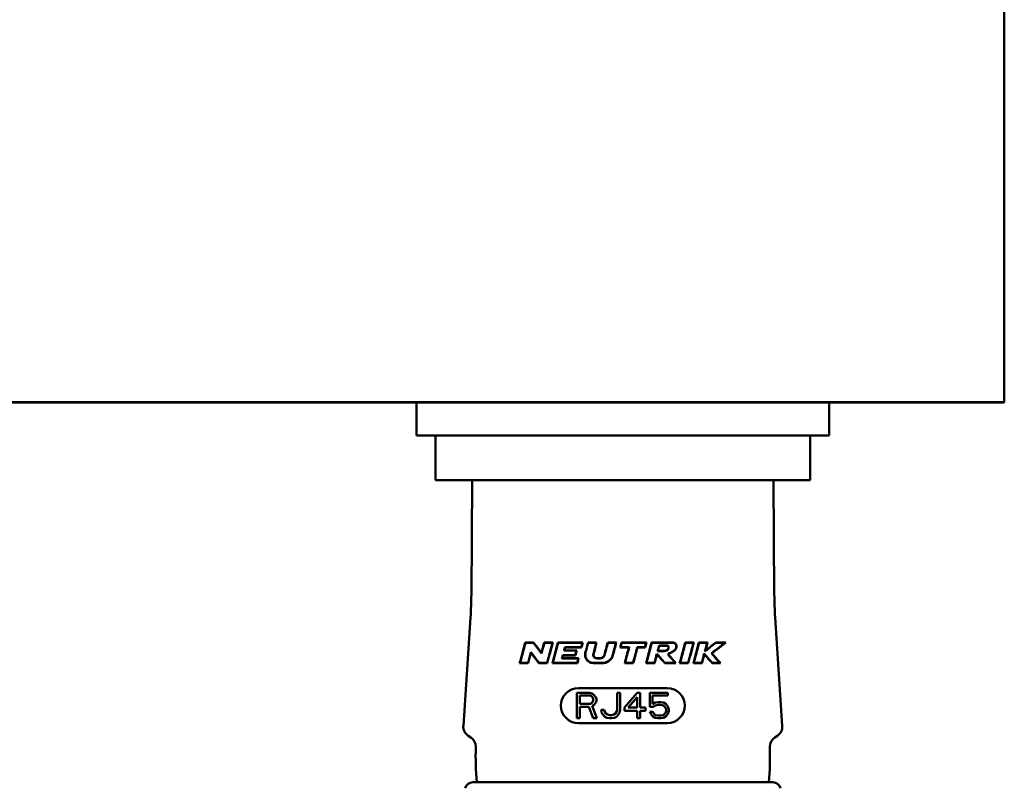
# Model space of a CAD drawing. Header units: millimetres. Extents: x 0 to 1891, y -60 to 594.
# Tile 11 of 118: x 219 to 281, y 86 to 135. Entities that reach past the tile are written whole.
import ezdxf

# ---------------------------------------------------------------- set-up
doc = ezdxf.new("R2010")
doc.units = ezdxf.units.MM
doc.layers.add('Sichtbar (ISO)', color=7, linetype='Continuous', lineweight=50)

msp = doc.modelspace()

# ---------------------------------------------------------------- linework, layer by layer
at = {"layer": 'Sichtbar (ISO)'}
for p, q in [((281.183, 110.581), (281.183, 148.93)), ((281.187, 110.578), (281.187, 148.93)), ((141.183, 110.581), (281.183, 110.581)), ((244.15, 110.578), (210.086, 110.578)), ((244.15, 110.58), (247.65, 110.58)), ((244.15, 108.48), (244.15, 110.58)), ((245.35, 110.581), (245.35, 110.58)), ((247.65, 110.58), (266.65, 110.58)), ((266.65, 110.58), (270.15, 110.58)), ((268.95, 110.581), (268.95, 110.58)), ((270.15, 110.58), (270.151, 110.58)), ((270.151, 108.48), (270.151, 110.58)), ((281.187, 110.578), (270.151, 110.578)), ((281.183, 110.581), (281.187, 110.578)), ((247.65, 108.48), (244.15, 108.48)), ((245.35, 108.48), (245.35, 105.68)), ((247.65, 108.48), (266.65, 108.48)), ((270.15, 108.48), (266.65, 108.48)), ((268.95, 108.48), (268.95, 105.68)), ((270.15, 108.48), (270.151, 108.48)), ((268.95, 105.68), (245.35, 105.68)), ((247.661, 105.68), (247.606, 98.48)), ((266.64, 105.68), (266.695, 98.48)), ((266.64, 105.68), (266.695, 98.48)), ((247.552, 97.023), (247.102, 90.2)), ((266.748, 97.023), (267.199, 90.2)), ((266.749, 97.023), (267.199, 90.2)), ((251.014, 95.43), (250.999, 95.451)), ((251.512, 95.431), (251.523, 95.451)), ((252.195, 95.451), (252.737, 95.451)), ((252.737, 95.451), (252.737, 95.451)), ((253.075, 95.433), (253.062, 95.451)), ((253.471, 94.953), (253.521, 95.137)), ((254.96, 95.451), (255.502, 95.451)), ((255.502, 95.451), (255.502, 95.451)), ((256.199, 95.451), (256.742, 95.451)), ((257.003, 95.153), (256.982, 95.137)), ((257.553, 95.153), (257.532, 95.137)), ((258.542, 95.153), (258.555, 95.137)), ((259.366, 94.927), (259.45, 95.241)), ((259.76, 94.911), (259.759, 94.927)), ((263.016, 95.431), (263.008, 95.451)), ((251.366, 94.797), (251.356, 94.841)), ((252.022, 94.805), (252.029, 94.764)), ((253.338, 94.455), (253.387, 94.639)), ((259.3, 94.742), (259.307, 94.708)), ((262.282, 94.747), (262.291, 94.708)), ((262.736, 94.768), (262.764, 94.765)), ((251.177, 94.171), (251.193, 94.151)), ((255.89, 94.151), (255.294, 94.151)), ((257.289, 94.167), (257.268, 94.151)), ((257.811, 94.151), (257.268, 94.151)), ((257.798, 94.167), (257.811, 94.151)), ((259.158, 94.151), (258.615, 94.151)), ((259.158, 94.151), (259.158, 94.151)), ((262.789, 94.17), (262.779, 94.151)), ((254.35, 92.571), (259.95, 92.571)), ((254.25, 90.671), (254.25, 92.271)), ((254.25, 92.271), (255.05, 92.271)), ((254.45, 92.101), (254.45, 91.59)), ((255.084, 92.101), (254.45, 92.101)), ((255.05, 92.271), (255.217, 92.237)), ((255.184, 92.067), (255.084, 92.101)), ((255.25, 91.998), (255.184, 92.067)), ((255.217, 92.237), (255.35, 92.135)), ((255.284, 91.896), (255.25, 91.998)), ((255.284, 91.794), (255.284, 91.896)), ((255.35, 92.135), (255.45, 91.998)), ((255.45, 91.998), (255.484, 91.896)), ((255.484, 91.896), (255.484, 91.76)), ((256.784, 91.215), (256.784, 92.271)), ((256.784, 92.271), (256.984, 92.271)), ((256.984, 92.271), (256.984, 91.215)), ((257.25, 91.352), (258.05, 92.271)), ((258.05, 91.998), (257.484, 91.352)), ((258.05, 92.271), (258.25, 92.271)), ((258.05, 91.352), (258.05, 91.998)), ((258.25, 92.271), (258.25, 91.352)), ((258.85, 91.386), (258.85, 92.271)), ((258.85, 92.271), (259.984, 92.271)), ((259.984, 92.101), (259.017, 92.101)), ((259.017, 92.101), (259.017, 91.556)), ((259.984, 92.271), (259.984, 92.101)), ((254.45, 91.59), (255.084, 91.59)), ((255.017, 91.386), (254.45, 91.386)), ((254.45, 91.386), (254.45, 90.671)), ((255.284, 90.671), (255.017, 91.386)), ((255.084, 91.59), (255.184, 91.624)), ((255.184, 91.624), (255.25, 91.692)), ((255.35, 91.522), (255.217, 91.454)), ((255.217, 91.454), (255.517, 90.671)), ((255.25, 91.692), (255.284, 91.794)), ((255.45, 91.658), (255.35, 91.522)), ((255.484, 91.76), (255.45, 91.658)), ((255.784, 91.215), (255.984, 91.215)), ((255.817, 91.045), (255.784, 91.215)), ((255.984, 91.215), (256.017, 91.079)), ((256.75, 91.079), (256.784, 91.215)), ((256.984, 91.215), (256.95, 91.045)), ((257.25, 91.147), (257.25, 91.352)), ((257.484, 91.352), (258.05, 91.352)), ((258.25, 91.352), (258.584, 91.352)), ((258.584, 91.352), (258.584, 91.147)), ((259.084, 91.386), (258.85, 91.386)), ((259.017, 91.556), (259.184, 91.658)), ((259.217, 91.488), (259.084, 91.386)), ((259.184, 91.658), (259.35, 91.692)), ((259.35, 91.522), (259.217, 91.488)), ((259.35, 91.692), (259.55, 91.692)), ((259.55, 91.522), (259.35, 91.522)), ((259.55, 91.692), (259.717, 91.658)), ((259.684, 91.488), (259.55, 91.522)), ((259.784, 91.42), (259.684, 91.488)), ((259.717, 91.658), (259.884, 91.556)), ((259.85, 91.318), (259.784, 91.42)), ((259.884, 91.215), (259.85, 91.318)), ((259.884, 91.556), (259.984, 91.42)), ((259.884, 91.147), (259.884, 91.215)), ((259.984, 91.42), (260.05, 91.25)), ((260.05, 91.25), (260.05, 91.113)), ((254.45, 90.671), (254.25, 90.671)), ((255.517, 90.671), (255.284, 90.671)), ((255.884, 90.909), (255.817, 91.045)), ((256.017, 90.773), (255.884, 90.909)), ((256.017, 91.079), (256.084, 90.977)), ((256.15, 90.705), (256.017, 90.773)), ((256.084, 90.977), (256.184, 90.909)), ((256.317, 90.671), (256.15, 90.705)), ((256.184, 90.909), (256.317, 90.875)), ((256.317, 90.875), (256.45, 90.875)), ((256.45, 90.671), (256.317, 90.671)), ((256.45, 90.875), (256.584, 90.909)), ((256.617, 90.705), (256.45, 90.671)), ((256.584, 90.909), (256.684, 90.977)), ((256.75, 90.773), (256.617, 90.705)), ((256.684, 90.977), (256.75, 91.079)), ((256.884, 90.909), (256.75, 90.773)), ((256.95, 91.045), (256.884, 90.909)), ((258.05, 91.147), (257.25, 91.147)), ((258.05, 90.671), (258.05, 91.147)), ((258.25, 90.671), (258.05, 90.671)), ((258.584, 91.147), (258.25, 91.147)), ((258.25, 91.147), (258.25, 90.671)), ((258.917, 90.943), (258.85, 91.079)), ((258.85, 91.079), (259.05, 91.079)), ((259.017, 90.807), (258.917, 90.943)), ((259.184, 90.705), (259.017, 90.807)), ((259.05, 91.079), (259.117, 90.943)), ((259.117, 90.943), (259.217, 90.875)), ((259.35, 90.671), (259.184, 90.705)), ((259.217, 90.875), (259.35, 90.841)), ((259.35, 90.841), (259.55, 90.841)), ((259.55, 90.671), (259.35, 90.671)), ((259.55, 90.841), (259.684, 90.875)), ((259.717, 90.705), (259.55, 90.671)), ((259.684, 90.875), (259.784, 90.943)), ((259.884, 90.807), (259.717, 90.705)), ((259.784, 90.943), (259.85, 91.045)), ((259.85, 91.045), (259.884, 91.147)), ((259.984, 90.943), (259.884, 90.807)), ((260.05, 91.113), (259.984, 90.943)), ((259.95, 90.371), (254.35, 90.371)), ((247.574, 89.463), (247.411, 89.572)), ((266.727, 89.463), (266.89, 89.572)), ((266.727, 89.463), (266.89, 89.572)), ((247.705, 86.643), (266.596, 86.643)), ((266.596, 86.643), (266.596, 86.643))]:
    msp.add_line(p, q, dxfattribs=at)
for centre, radius, start, end in [((222.607, 98.671), 25, 356.2218, 359.5633), ((291.694, 98.671), 25, 180.4367, 183.7782), ((291.694, 98.671), 25, 180.4367, 183.7782), ((254.35, 91.471), 1.1, 90, 270), ((259.95, 91.471), 1.1, 270, 90), ((247.8, 90.154), 0.7, 176.2218, 236.2218), ((266.501, 90.154), 0.7, 303.7782, 3.7782), ((266.501, 90.154), 0.7, 303.7782, 3.7782), ((247.185, 88.881), 0.7, 358.60097, 56.2218), ((267.116, 88.881), 0.7, 123.7782, 181.39897), ((267.116, 88.881), 0.7, 123.7782, 181.39897), ((269.878, 88.327), 22, 178.60082, 184.39006), ((244.423, 88.327), 22, 355.60994, 1.39918), ((244.423, 88.327), 22, 355.60994, 1.39918), ((247.705, 86.143), 0.5, 90, 166.34185), ((266.596, 86.143), 0.5, 13.65815, 90), ((266.596, 86.143), 0.5, 13.65815, 90)]:
    msp.add_arc(centre, radius, start, end, dxfattribs=at)
for centre, major_axis, ratio, start_param, end_param in [((257.146, 110.581), (12, 0), 0.000024, 6.102446, 9.609673), ((257.147, 110.58), (-12, 0), 0.000024, 6.09869, 6.196679), ((257.147, 110.58), (12, 0), 0.000024, 0.086507, 0.181146), ((255.034, 108.587), (8.823, 32.095), 0.013486, 1.996186, 2.041046), ((255.11, 108.865), (8.504, 30.936), 0.013486, 2.023742, 2.06941), ((254.464, 104.725), (31.134, 116.26), 0.001725, 4.627417, 4.632992), ((254.968, 104.706), (29.633, 110.624), 0.002329, 1.655345, 1.661412), ((257.149, 95.404), (-9.402, 0.006), 0.003164, 5.203733, 5.265744), ((254.969, 105.645), (-8.717, -33.077), 0.01293, 1.219897, 1.260351), ((254.889, 105.341), (-9.037, -34.293), 0.01293, 1.241814, 1.281655), ((254.865, 100.313), (9.369, 34.661), 0.013261, 1.715124, 1.753116), ((256.061, 197.325), (111.915, 129.8), 0.421309, 4.230994, 4.231184), ((254.943, 100.601), (9.049, 33.48), 0.013261, 1.729356, 1.767718), ((254.887, 99.172), (-9.144, -34.326), 0.01307, 1.442319, 1.450569), ((254.824, 98.984), (-9.589, -36.004), 0.013239, 1.453354, 1.462134), ((256.729, 218.213), (137.078, 158.448), 0.421664, 4.242522, 4.242665), ((254.876, 98.229), (-9.206, -34.484), 0.013098, 1.484986, 1.493172), ((256.776, -116.541), (-121.769, 287.294), 0.331525, 5.390568, 5.390651), ((254.794, 97.892), (-9.451, -35.401), 0.012997, 1.496366, 1.50526), ((256.773, 219.407), (138.22, 159.659), 0.421735, 4.245027, 4.245167), ((254.711, 92.581), (9.879, 36.995), 0.013102, 1.496633, 1.513984), ((254.79, 92.876), (9.559, 35.797), 0.013102, 1.502767, 1.520356), ((257.076, 328.508), (137.519, -324.488), 0.33151, 5.364077, 5.364147), ((257.15, 95.418), (-9.403, 0), 0.001834, 4.890868, 4.946208), ((254.832, 94.865), (-9.428, -35.152), 0.013159, 1.570578, 1.590534), ((254.754, 94.572), (-9.747, -36.343), 0.013159, 1.578648, 1.598506), ((257.076, 235.44), (156.993, 181.078), 0.421889, 4.250375, 4.250495), ((262.287, 87.816), (38.87, 145.728), 0.052085, 1.532275, 1.537716), ((262.307, 88.05), (37.691, 141.332), 0.053319, 1.532744, 1.538271), ((257.147, 342.422), (144.969, -341.546), 0.331722, 5.370614, 5.37068), ((257.15, 95.42), (-9.403, 0), 0.001646, 4.75808, 4.81246), ((247.397, 90.265), (37.479, 137.993), 0.053522, 4.758629, 4.764394), ((247.38, 89.909), (38.648, 142.354), 0.051473, 4.759571, 4.765299), ((257.147, 241.748), (165.516, 190.324), 0.422207, 4.2581, 4.258212), ((257.041, 95.293), (-0.385, -1.433), 0.00055, 4.613202, 4.810718), ((257.153, 342.757), (144.815, -340.496), 0.332001, 5.374733, 5.374799), ((254.76, 84.823), (37.458, 139.793), 0.00006, 4.779182, 4.786252), ((255.075, 84.991), (36.222, 135.229), 0.001691, 1.496036, 1.503346), ((254.721, 83.563), (35.128, 131.03), 0.001676, 4.793853, 4.801406), ((254.859, 83.174), (36.257, 135.31), 0.000073, 4.793625, 4.800938), ((257.15, 95.138), (-9.723, 0), 0.000152, 1.666013, 1.715721), ((254.682, 82.876), (-10.218, -37.428), 0.013394, 1.908654, 1.916644), ((254.379, 75.936), (10.976, 42.035), 0.012811, 1.091373, 1.125983), ((257.153, 239.848), (165.328, 189.611), 0.422477, 4.269173, 4.269285), ((254.46, 76.247), (10.656, 40.807), 0.012811, 1.084611, 1.119502), ((257.307, 322.183), (132.162, -309.175), 0.332704, 5.383659, 5.383734), ((259.099, 94), (-2.363, -8.823), 0.000164, 1.674285, 1.713851), ((257.15, 94.924), (9.737, 0.001), 0.0003, 1.299583, 1.341248), ((257.15, 95.245), (-9.715, 0.001), 0.000401, 1.809746, 1.865667), ((254.183, 66.828), (11.577, 44.993), 0.012623, 0.884541, 0.921436), ((254.266, 67.148), (11.256, 43.744), 0.012623, 0.870919, 0.908267), ((257.15, 95.452), (9.702, 0), 0.00007, 5.129387, 5.191436), ((257.936, 280.777), (107.32, -249.673), 0.333467, 5.395343, 5.395444), ((254.556, 71.787), (-10.95, -39.338), 0.013653, 2.179826, 2.219475), ((254.481, 71.516), (-11.268, -40.481), 0.013653, 2.167951, 2.207215), ((254.095, 62.971), (11.831, 46.33), 0.012527, 0.797139, 0.835763), ((257.936, 199.807), (122.346, 139.438), 0.423116, 4.290039, 4.290206), ((257.151, 95.452), (9.702, 0), 0.00007, 5.191419, 5.191436), ((254.178, 63.297), (11.51, 45.07), 0.012527, 0.780207, 0.819432), ((258.53, 252.952), (90.927, -210.943), 0.333852, 5.401108, 5.401234), ((257.15, 95.402), (-9.404, -0.007), 0.003388, 4.111651, 4.175256), ((257.733, 79.172), (17.833, 66.313), 0.005223, 4.953187, 4.961515), ((257.866, 78.57), (18.915, 70.503), 0.001294, 4.947129, 4.954516), ((253.918, 106.067), (24.841, 92.726), 0.004517, 4.584957, 4.592235), ((254.271, 106.019), (27.035, 100.94), 0.000931, 4.59479, 4.601232), ((256.7, -112.987), (-119.288, 281.204), 0.331642, 5.392619, 5.392705), ((254.873, 98.221), (-9.206, -34.536), 0.013079, 1.456645, 1.464543), ((254.799, 97.965), (-9.58, -35.939), 0.013151, 1.46798, 1.476483), ((256.713, 217.307), (136.748, 158.031), 0.421688, 4.243379, 4.243521), ((257.151, 93.946), (9.787, -0.081), 0.052336, 1.716666, 1.739589), ((257.15, 93.947), (-9.479, 0.079), 0.052334, 4.862889, 4.886592), ((255.164, 80.195), (31.338, 116.884), 0.001891, 4.832715, 4.837669), ((255.279, 79.784), (32.49, 121.241), 0.000224, 4.831229, 4.83586), ((257.15, 94.89), (-9.438, -0.001), 0.002172, 4.432197, 4.477717), ((257.547, 78.203), (18.889, 70.327), 0.003979, 4.942487, 4.950927), ((257.608, 77.55), (20.091, 74.909), 0.00103, 4.936136, 4.943773), ((254.632, 29.278), (77.353, 88.517), 0.422704, 1.166308, 1.16662), ((257.15, 94.149), (-9.788, 0.001), 0.00014, 5.220426, 5.282825), ((255.83, -69.381), (-93.293, 219.013), 0.332219, 5.403851, 5.403973), ((257.151, 94.149), (-9.788, 0.001), 0.00014, 5.220426, 5.220442), ((256.647, -21.053), (-134.013, -154.191), 0.422146, 4.286493, 4.286645), ((256.647, -110.027), (-117.365, 276.748), 0.331603, 5.391859, 5.391946), ((257.15, 94.182), (9.487, 0), 0.001621, 4.726965, 4.78076), ((257.204, -49.355), (-160.089, -186.204), 0.421006, 4.248995, 4.249112), ((257.15, 94.151), (-9.788, 0), 0.000021, 4.364153, 4.438857), ((257.151, 94.151), (-9.788, 0), 0.000021, 4.364153, 4.364169), ((257.745, -24.58), (-130.44, -152.409), 0.420521, 4.234984, 4.235139), ((257.15, 94.151), (-9.788, 0), 0.00002, 1.945454, 2.005771), ((257.745, -100.192), (-114.057, 273.628), 0.329183, 5.356552, 5.356641), ((258.245, -9.354), (-112.875, -132.191), 0.420272, 4.228156, 4.228345), ((257.15, 94.151), (-9.788, 0), 0.000018, 2.04278, 2.106086)]:
    msp.add_ellipse(centre, major_axis=major_axis, ratio=ratio, start_param=start_param, end_param=end_param, dxfattribs=at)
msp.add_ellipse((247.645, 110.581), major_axis=(1.6, 0), ratio=0.000024, dxfattribs=at)
for points in [[(250.999, 95.451), (251.168, 95.451), (251.343, 95.451), (251.523, 95.451)], [(251.512, 95.431), (251.341, 95.431), (251.174, 95.431), (251.014, 95.43)], [(251.512, 95.431), (251.686, 95.208), (251.859, 94.984), (252.029, 94.764)], [(251.523, 95.451), (251.688, 95.237), (251.855, 95.021), (252.022, 94.805)], [(253.471, 94.953), (253.73, 94.953), (253.992, 94.953), (254.257, 94.953)], [(254.55, 95.137), (254.202, 95.137), (253.858, 95.137), (253.521, 95.137)], [(256.982, 95.137), (257.01, 95.241), (257.039, 95.346), (257.067, 95.451)], [(258.063, 95.153), (258.222, 95.153), (258.382, 95.153), (258.542, 95.153)], [(258.555, 95.137), (258.583, 95.241), (258.611, 95.346), (258.639, 95.451)], [(258.964, 95.451), (259.404, 95.451), (259.843, 95.451), (260.274, 95.451)], [(260.275, 95.434), (259.849, 95.435), (259.413, 95.435), (258.976, 95.435)], [(259.438, 95.257), (259.618, 95.257), (259.798, 95.257), (259.977, 95.257)], [(261.6, 95.433), (261.433, 95.433), (261.265, 95.433), (261.094, 95.434)], [(261.947, 95.451), (262.132, 95.451), (262.313, 95.451), (262.49, 95.451)], [(262.322, 94.896), (262.561, 95.08), (262.793, 95.259), (263.016, 95.431)], [(262.354, 94.945), (262.579, 95.118), (262.797, 95.287), (263.008, 95.451)], [(262.736, 94.768), (263.033, 94.997), (263.318, 95.219), (263.589, 95.43)], [(262.764, 94.765), (263.072, 95.003), (263.369, 95.233), (263.65, 95.451)], [(263.008, 95.451), (263.231, 95.451), (263.446, 95.451), (263.65, 95.451)], [(263.589, 95.43), (263.406, 95.43), (263.215, 95.431), (263.016, 95.431)], [(263.589, 95.43), (263.61, 95.437), (263.63, 95.444), (263.65, 95.451)], [(251.366, 94.797), (251.532, 94.581), (251.699, 94.365), (251.865, 94.151)], [(262.282, 94.747), (262.452, 94.554), (262.621, 94.362), (262.789, 94.17)], [(262.291, 94.708), (262.455, 94.521), (262.618, 94.335), (262.779, 94.151)], [(262.736, 94.768), (262.911, 94.569), (263.085, 94.369), (263.258, 94.171)], [(262.764, 94.765), (262.944, 94.559), (263.124, 94.354), (263.302, 94.151)], [(251.193, 94.151), (251.006, 94.151), (250.825, 94.151), (250.65, 94.151)], [(250.677, 94.172), (250.837, 94.172), (251.004, 94.171), (251.177, 94.171)], [(251.874, 94.17), (251.871, 94.163), (251.868, 94.157), (251.865, 94.151)], [(251.874, 94.17), (252.037, 94.169), (252.204, 94.169), (252.375, 94.169)], [(255.294, 94.167), (255.493, 94.167), (255.692, 94.167), (255.89, 94.167)], [(258.636, 94.167), (258.806, 94.167), (258.976, 94.167), (259.146, 94.167)], [(259.802, 94.167), (260.021, 94.167), (260.239, 94.167), (260.454, 94.168)], [(261.623, 94.169), (261.794, 94.169), (261.962, 94.169), (262.128, 94.169)], [(263.302, 94.151), (263.133, 94.151), (262.958, 94.151), (262.779, 94.151)], [(262.789, 94.17), (262.95, 94.171), (263.106, 94.171), (263.258, 94.171)], [(263.258, 94.171), (263.273, 94.164), (263.287, 94.158), (263.302, 94.151)]]:
    msp.add_open_spline(points, degree=3, dxfattribs=at)
for points, knots in [([(252.195, 95.451), (252.197, 95.448), (252.199, 95.445), (252.204, 95.439), (252.206, 95.436), (252.208, 95.432)], [0.00000099, 0.00000099, 0.00000099, 0.00000099, 0.01713205, 0.01713205, 0.03426397, 0.03426397, 0.03426397, 0.03426397]), ([(253.062, 95.451), (253.23, 95.451), (253.401, 95.451), (253.573, 95.451), (253.746, 95.451), (253.921, 95.451), (254.098, 95.451), (254.275, 95.451), (254.453, 95.451), (254.634, 95.451)], [0.0000002, 0.0000002, 0.0000002, 0.0000002, 0.3333333, 0.3333333, 0.3333333, 0.6666667, 0.6666667, 0.6666667, 1, 1, 1, 1]), ([(254.613, 95.435), (254.251, 95.434), (253.893, 95.434), (253.386, 95.434), (253.23, 95.434), (253.075, 95.433)], [-4.0172927, -4.0172927, -4.0172927, -4.0172927, -3.9106277, -3.9106277, -3.8621783, -3.8621783, -3.8621783, -3.8621783]), ([(253.507, 95.154), (253.498, 95.118), (253.488, 95.081), (253.468, 95.009), (253.459, 94.972), (253.449, 94.936)], [0.00000096, 0.00000096, 0.00000096, 0.00000096, 0.01129527, 0.01129527, 0.02260221, 0.02260221, 0.02260221, 0.02260221]), ([(253.449, 94.936), (253.453, 94.939), (253.456, 94.941), (253.464, 94.947), (253.468, 94.95), (253.471, 94.953)], [-0.03352109, -0.03352109, -0.03352109, -0.03352109, -0.01676055, -0.01676055, -0.000001, -0.000001, -0.000001, -0.000001]), ([(254.236, 94.936), (253.998, 94.936), (253.763, 94.936), (253.504, 94.936), (253.477, 94.936), (253.449, 94.936)], [-3.99498474, -3.99498474, -3.99498474, -3.99498474, -3.92429725, -3.92429725, -3.9157852, -3.9157852, -3.9157852, -3.9157852]), ([(253.507, 95.154), (253.522, 95.154), (253.536, 95.154), (253.873, 95.154), (254.204, 95.153), (254.537, 95.153)], [3.8943271, 3.8943271, 3.8943271, 3.8943271, 3.8987626, 3.8987626, 3.9973504, 3.9973504, 3.9973504, 3.9973504]), ([(253.507, 95.154), (253.51, 95.151), (253.512, 95.148), (253.516, 95.143), (253.519, 95.14), (253.521, 95.137)], [0.0000135, 0.0000135, 0.0000135, 0.0000135, 0.01663772, 0.01663772, 0.03326188, 0.03326188, 0.03326188, 0.03326188]), ([(257.532, 95.137), (257.404, 95.137), (257.277, 95.137), (257.095, 95.137), (257.038, 95.137), (256.982, 95.137)], [1.42364583, 1.42364583, 1.42364583, 1.42364583, 1.46158979, 1.46158979, 1.47835236, 1.47835236, 1.47835236, 1.47835236]), ([(257.553, 95.153), (257.418, 95.153), (257.284, 95.153), (257.101, 95.153), (257.052, 95.153), (257.003, 95.153)], [-4.29181708, -4.29181708, -4.29181708, -4.29181708, -4.25184795, -4.25184795, -4.23712915, -4.23712915, -4.23712915, -4.23712915]), ([(257.067, 95.451), (257.095, 95.451), (257.123, 95.451), (257.637, 95.451), (258.137, 95.451), (258.639, 95.451)], [4.3932709, 4.3932709, 4.3932709, 4.3932709, 4.4016327, 4.4016327, 4.5477268, 4.5477268, 4.5477268, 4.5477268]), ([(257.079, 95.435), (257.103, 95.435), (257.127, 95.435), (257.631, 95.435), (258.124, 95.435), (258.618, 95.435)], [4.2585797, 4.2585797, 4.2585797, 4.2585797, 4.2657371, 4.2657371, 4.409778, 4.409778, 4.409778, 4.409778]), ([(258.063, 95.153), (258.065, 95.15), (258.067, 95.147), (258.071, 95.142), (258.073, 95.139), (258.075, 95.137)], [0.0000027, 0.0000027, 0.0000027, 0.0000027, 0.01513241, 0.01513241, 0.03026225, 0.03026225, 0.03026225, 0.03026225]), ([(259.345, 94.911), (259.348, 94.913), (259.352, 94.916), (259.359, 94.921), (259.362, 94.924), (259.366, 94.927)], [-0.03040609, -0.03040609, -0.03040609, -0.03040609, -0.01520346, -0.01520346, -0.000001, -0.000001, -0.000001, -0.000001]), ([(259.438, 95.257), (259.44, 95.254), (259.442, 95.252), (259.446, 95.246), (259.448, 95.244), (259.45, 95.241)], [0.00000614, 0.00000614, 0.00000614, 0.00000614, 0.01542801, 0.01542801, 0.03085055, 0.03085055, 0.03085055, 0.03085055]), ([(259.974, 95.241), (259.978, 95.239), (259.982, 95.237), (259.986, 95.234), (259.99, 95.231), (259.993, 95.227), (259.996, 95.223), (259.999, 95.219), (260.002, 95.215), (260.005, 95.21), (260.008, 95.205), (260.01, 95.199), (260.012, 95.194), (260.014, 95.188), (260.016, 95.182), (260.017, 95.176), (260.018, 95.17), (260.019, 95.164), (260.019, 95.158), (260.02, 95.151), (260.02, 95.145), (260.019, 95.138), (260.019, 95.131), (260.018, 95.124), (260.017, 95.117), (260.015, 95.11), (260.014, 95.103), (260.011, 95.096), (260.009, 95.088), (260.006, 95.081), (260.003, 95.074), (260, 95.066), (259.997, 95.059), (259.993, 95.052), (259.99, 95.044), (259.986, 95.037), (259.981, 95.029), (259.977, 95.021), (259.972, 95.014), (259.966, 95.006), (259.963, 95.003), (259.961, 94.999), (259.957, 94.995), (259.954, 94.992), (259.951, 94.989), (259.947, 94.985), (259.944, 94.982), (259.94, 94.979), (259.936, 94.976), (259.932, 94.973), (259.928, 94.97), (259.923, 94.967), (259.914, 94.962), (259.905, 94.958), (259.894, 94.954), (259.884, 94.95), (259.873, 94.946), (259.862, 94.944), (259.851, 94.941), (259.84, 94.938), (259.828, 94.936), (259.805, 94.932), (259.782, 94.93), (259.759, 94.927)], [0.0000006, 0.0000006, 0.0000006, 0.0000006, 0.05, 0.05, 0.05, 0.1, 0.1, 0.1, 0.15, 0.15, 0.15, 0.2, 0.2, 0.2, 0.25, 0.25, 0.25, 0.3, 0.3, 0.3, 0.35, 0.35, 0.35, 0.4, 0.4, 0.4, 0.45, 0.45, 0.45, 0.5, 0.5, 0.5, 0.55, 0.55, 0.55, 0.6, 0.6, 0.6, 0.65, 0.65, 0.65, 0.675, 0.675, 0.675, 0.7, 0.7, 0.7, 0.725, 0.725, 0.725, 0.75, 0.75, 0.75, 0.8, 0.8, 0.8, 0.85, 0.85, 0.85, 0.9, 0.9, 0.9, 1, 1, 1, 1]), ([(259.977, 95.257), (259.983, 95.255), (259.989, 95.252), (260, 95.244), (260.004, 95.24), (260.016, 95.226), (260.023, 95.214), (260.033, 95.185), (260.037, 95.166), (260.036, 95.118), (260.03, 95.094), (260.014, 95.055), (259.999, 95.021), (259.964, 94.977), (259.949, 94.962), (259.902, 94.937), (259.876, 94.929), (259.82, 94.918), (259.79, 94.914), (259.76, 94.911)], [-0.1204773, -0.1204773, -0.1204773, -0.1204773, -0.1089628, -0.1089628, -0.097788, -0.097788, -0.0772834, -0.0772834, -0.0568031, -0.0568031, -0.0358687, -0.0358687, -0.0240965, -0.0240965, -0.0169113, -0.0169113, -0.0093488, -0.0093488, -0.0000022, -0.0000022, -0.0000022, -0.0000022]), ([(259.977, 95.257), (259.977, 95.255), (259.976, 95.252), (259.975, 95.246), (259.975, 95.244), (259.974, 95.241)], [-0.03168116, -0.03168116, -0.03168116, -0.03168116, -0.01583663, -0.01583663, -0.000001, -0.000001, -0.000001, -0.000001]), ([(259.978, 94.712), (260.043, 94.754), (260.114, 94.787), (260.262, 94.862), (260.334, 94.901), (260.426, 94.981), (260.457, 95.015), (260.5, 95.091), (260.514, 95.131), (260.524, 95.208), (260.522, 95.242), (260.507, 95.306), (260.494, 95.328), (260.471, 95.36), (260.453, 95.378), (260.41, 95.408), (260.385, 95.421), (260.333, 95.435), (260.306, 95.438), (260.275, 95.434)], [-0.110378, -0.110378, -0.110378, -0.110378, -0.0894349, -0.0894349, -0.0710534, -0.0710534, -0.0601785, -0.0601785, -0.0505476, -0.0505476, -0.0425738, -0.0425738, -0.0341641, -0.0341641, -0.022173, -0.022173, -0.0098632, -0.0098632, -0.0000057, -0.0000057, -0.0000057, -0.0000057]), ([(260.003, 94.708), (260.04, 94.731), (260.078, 94.751), (260.117, 94.77), (260.156, 94.79), (260.196, 94.809), (260.234, 94.829), (260.272, 94.849), (260.308, 94.87), (260.341, 94.892), (260.358, 94.903), (260.374, 94.915), (260.388, 94.927), (260.403, 94.939), (260.417, 94.951), (260.43, 94.964), (260.443, 94.977), (260.455, 94.99), (260.465, 95.004), (260.476, 95.018), (260.486, 95.032), (260.494, 95.047), (260.502, 95.062), (260.509, 95.076), (260.515, 95.091), (260.518, 95.099), (260.521, 95.106), (260.523, 95.114), (260.525, 95.121), (260.527, 95.129), (260.529, 95.136), (260.533, 95.151), (260.535, 95.165), (260.537, 95.179), (260.538, 95.193), (260.538, 95.207), (260.538, 95.22), (260.538, 95.227), (260.537, 95.234), (260.537, 95.24), (260.536, 95.247), (260.535, 95.254), (260.534, 95.26), (260.532, 95.273), (260.529, 95.285), (260.525, 95.298), (260.52, 95.31), (260.515, 95.322), (260.509, 95.333), (260.502, 95.344), (260.495, 95.355), (260.487, 95.365), (260.478, 95.375), (260.469, 95.384), (260.459, 95.393), (260.449, 95.401), (260.439, 95.409), (260.427, 95.416), (260.416, 95.423), (260.404, 95.429), (260.391, 95.434), (260.379, 95.439), (260.366, 95.444), (260.353, 95.447), (260.34, 95.45), (260.326, 95.451), (260.313, 95.452), (260.3, 95.453), (260.287, 95.453), (260.274, 95.451)], [0.0000001, 0.0000001, 0.0000001, 0.0000001, 0.0833333, 0.0833333, 0.0833333, 0.1666667, 0.1666667, 0.1666667, 0.25, 0.25, 0.25, 0.2916667, 0.2916667, 0.2916667, 0.3333333, 0.3333333, 0.3333333, 0.375, 0.375, 0.375, 0.4166667, 0.4166667, 0.4166667, 0.4583333, 0.4583333, 0.4583333, 0.4791667, 0.4791667, 0.4791667, 0.5, 0.5, 0.5, 0.5416667, 0.5416667, 0.5416667, 0.5833333, 0.5833333, 0.5833333, 0.6041667, 0.6041667, 0.6041667, 0.625, 0.625, 0.625, 0.6666667, 0.6666667, 0.6666667, 0.7083333, 0.7083333, 0.7083333, 0.75, 0.75, 0.75, 0.7916667, 0.7916667, 0.7916667, 0.8333333, 0.8333333, 0.8333333, 0.875, 0.875, 0.875, 0.9166667, 0.9166667, 0.9166667, 0.9583333, 0.9583333, 0.9583333, 1, 1, 1, 1]), ([(260.275, 95.434), (260.275, 95.437), (260.275, 95.44), (260.274, 95.445), (260.274, 95.448), (260.274, 95.451)], [0.00000704, 0.00000704, 0.00000704, 0.00000704, 0.01589976, 0.01589976, 0.03179206, 0.03179206, 0.03179206, 0.03179206]), ([(262.322, 94.896), (262.328, 94.904), (262.333, 94.912), (262.344, 94.928), (262.349, 94.937), (262.354, 94.945)], [-0.03382799, -0.03382799, -0.03382799, -0.03382799, -0.01691441, -0.01691441, -0.00000113, -0.00000113, -0.00000113, -0.00000113]), ([(262.466, 95.432), (262.47, 95.435), (262.474, 95.438), (262.482, 95.445), (262.486, 95.448), (262.49, 95.451)], [-0.03459214, -0.03459214, -0.03459214, -0.03459214, -0.01729775, -0.01729775, -0.00000102, -0.00000102, -0.00000102, -0.00000102]), ([(251.356, 94.841), (251.373, 94.819), (251.389, 94.798), (251.558, 94.579), (251.714, 94.376), (251.874, 94.17)], [3.40785093, 3.40785093, 3.40785093, 3.40785093, 3.41687831, 3.41687831, 3.50213988, 3.50213988, 3.50213988, 3.50213988]), ([(253.374, 94.656), (253.364, 94.62), (253.354, 94.583), (253.335, 94.51), (253.325, 94.474), (253.315, 94.438)], [0.00000096, 0.00000096, 0.00000096, 0.00000096, 0.01130709, 0.01130709, 0.0226265, 0.0226265, 0.0226265, 0.0226265]), ([(253.315, 94.438), (253.319, 94.441), (253.323, 94.443), (253.33, 94.449), (253.334, 94.452), (253.338, 94.455)], [-0.03375291, -0.03375291, -0.03375291, -0.03375291, -0.01687628, -0.01687628, -0.000001, -0.000001, -0.000001, -0.000001]), ([(254.346, 94.438), (254.067, 94.438), (253.79, 94.438), (253.451, 94.438), (253.383, 94.438), (253.315, 94.438)], [-4.0208214, -4.0208214, -4.0208214, -4.0208214, -3.9379727, -3.9379727, -3.9170364, -3.9170364, -3.9170364, -3.9170364]), ([(253.338, 94.455), (253.36, 94.455), (253.382, 94.455), (253.72, 94.455), (254.042, 94.455), (254.368, 94.455)], [4.0557532, 4.0557532, 4.0557532, 4.0557532, 4.0625626, 4.0625626, 4.1589318, 4.1589318, 4.1589318, 4.1589318]), ([(253.374, 94.656), (253.428, 94.656), (253.483, 94.656), (253.743, 94.656), (253.951, 94.656), (254.16, 94.655)], [3.89573354, 3.89573354, 3.89573354, 3.89573354, 3.91255111, 3.91255111, 3.97511209, 3.97511209, 3.97511209, 3.97511209]), ([(253.374, 94.656), (253.376, 94.653), (253.378, 94.65), (253.383, 94.645), (253.385, 94.642), (253.387, 94.639)], [0.00001133, 0.00001133, 0.00001133, 0.00001133, 0.01674251, 0.01674251, 0.03347373, 0.03347373, 0.03347373, 0.03347373]), ([(254.173, 94.639), (253.92, 94.639), (253.669, 94.639), (253.411, 94.639), (253.399, 94.639), (253.387, 94.639)], [1.75854056, 1.75854056, 1.75854056, 1.75854056, 1.83387133, 1.83387133, 1.83748298, 1.83748298, 1.83748298, 1.83748298]), ([(254.788, 94.81), (254.774, 94.76), (254.768, 94.707), (254.77, 94.655), (254.772, 94.602), (254.783, 94.549), (254.8, 94.499), (254.818, 94.449), (254.844, 94.402), (254.876, 94.359), (254.908, 94.316), (254.947, 94.278), (254.991, 94.247), (255.035, 94.216), (255.084, 94.192), (255.136, 94.175), (255.187, 94.159), (255.24, 94.151), (255.294, 94.151)], [0, 0, 0, 0, 0.166667, 0.166667, 0.166667, 0.333333, 0.333333, 0.333333, 0.5, 0.5, 0.5, 0.666667, 0.666667, 0.666667, 0.833333, 0.833333, 0.833333, 1, 1, 1, 1]), ([(254.803, 94.806), (254.792, 94.764), (254.786, 94.72), (254.786, 94.633), (254.792, 94.589), (254.821, 94.475), (254.853, 94.416), (254.922, 94.325), (254.97, 94.276), (255.075, 94.214), (255.117, 94.197), (255.204, 94.173), (255.249, 94.167), (255.294, 94.167)], [0.000001, 0.000001, 0.000001, 0.000001, 0.01311262, 0.01311262, 0.02642038, 0.02642038, 0.04869074, 0.04869074, 0.06981709, 0.06981709, 0.08213181, 0.08213181, 0.0943054, 0.0943054, 0.0943054, 0.0943054]), ([(255.511, 94.449), (255.496, 94.449), (255.476, 94.45), (255.434, 94.462), (255.416, 94.469), (255.371, 94.495), (255.349, 94.515), (255.313, 94.563), (255.3, 94.59), (255.288, 94.636), (255.285, 94.656), (255.285, 94.695), (255.288, 94.715), (255.293, 94.733)], [0.00000203, 0.00000203, 0.00000203, 0.00000203, 0.00468183, 0.00468183, 0.0085761, 0.0085761, 0.01493195, 0.01493195, 0.02204317, 0.02204317, 0.02697156, 0.02697156, 0.03181893, 0.03181893, 0.03181893, 0.03181893]), ([(255.511, 94.465), (255.505, 94.465), (255.498, 94.465), (255.492, 94.466), (255.485, 94.466), (255.479, 94.467), (255.473, 94.468), (255.466, 94.47), (255.46, 94.471), (255.454, 94.473), (255.448, 94.475), (255.442, 94.477), (255.436, 94.479), (255.43, 94.481), (255.424, 94.484), (255.418, 94.487), (255.412, 94.49), (255.407, 94.493), (255.401, 94.496), (255.39, 94.503), (255.38, 94.511), (255.37, 94.519), (255.361, 94.528), (255.352, 94.538), (255.344, 94.548), (255.337, 94.558), (255.33, 94.569), (255.324, 94.58), (255.318, 94.592), (255.313, 94.604), (255.31, 94.616), (255.306, 94.628), (255.304, 94.641), (255.303, 94.654), (255.3, 94.679), (255.302, 94.705), (255.309, 94.729)], [0, 0, 0, 0, 0.05, 0.05, 0.05, 0.1, 0.1, 0.1, 0.15, 0.15, 0.15, 0.2, 0.2, 0.2, 0.25, 0.25, 0.25, 0.3, 0.3, 0.3, 0.4, 0.4, 0.4, 0.5, 0.5, 0.5, 0.6, 0.6, 0.6, 0.7, 0.7, 0.7, 0.8, 0.8, 0.8, 1, 1, 1, 1]), ([(255.986, 94.659), (255.981, 94.64), (255.974, 94.623), (255.965, 94.606), (255.957, 94.589), (255.946, 94.573), (255.934, 94.558), (255.921, 94.544), (255.908, 94.53), (255.892, 94.519), (255.877, 94.507), (255.861, 94.497), (255.844, 94.489), (255.826, 94.481), (255.808, 94.475), (255.79, 94.471), (255.771, 94.467), (255.752, 94.465), (255.733, 94.465)], [0, 0, 0, 0, 0.166667, 0.166667, 0.166667, 0.333333, 0.333333, 0.333333, 0.5, 0.5, 0.5, 0.666667, 0.666667, 0.666667, 0.833333, 0.833333, 0.833333, 1, 1, 1, 1]), ([(256.001, 94.655), (255.993, 94.626), (255.981, 94.598), (255.947, 94.547), (255.926, 94.525), (255.878, 94.488), (255.851, 94.474), (255.793, 94.454), (255.763, 94.449), (255.733, 94.449)], [0.000001, 0.000001, 0.000001, 0.000001, 0.00907409, 0.00907409, 0.01815965, 0.01815965, 0.02732465, 0.02732465, 0.03649717, 0.03649717, 0.03649717, 0.03649717]), ([(255.89, 94.167), (255.959, 94.167), (256.029, 94.178), (256.161, 94.223), (256.223, 94.256), (256.334, 94.341), (256.382, 94.392), (256.46, 94.508), (256.489, 94.573), (256.507, 94.64)], [0.00000363, 0.00000363, 0.00000363, 0.00000363, 0.02093799, 0.02093799, 0.04181331, 0.04181331, 0.06261934, 0.06261934, 0.0834098, 0.0834098, 0.0834098, 0.0834098]), ([(255.89, 94.151), (255.931, 94.151), (255.971, 94.155), (256.011, 94.162), (256.051, 94.17), (256.09, 94.181), (256.128, 94.196), (256.166, 94.211), (256.203, 94.229), (256.238, 94.251), (256.272, 94.272), (256.305, 94.297), (256.335, 94.325), (256.365, 94.353), (256.392, 94.383), (256.417, 94.416), (256.441, 94.449), (256.462, 94.484), (256.48, 94.521), (256.498, 94.558), (256.512, 94.596), (256.522, 94.636)], [0, 0, 0, 0, 0.142857, 0.142857, 0.142857, 0.285714, 0.285714, 0.285714, 0.428571, 0.428571, 0.428571, 0.571429, 0.571429, 0.571429, 0.714286, 0.714286, 0.714286, 0.857143, 0.857143, 0.857143, 1, 1, 1, 1]), ([(259.3, 94.742), (259.384, 94.646), (259.467, 94.55), (259.635, 94.358), (259.719, 94.263), (259.802, 94.167)], [-0.0768766, -0.0768766, -0.0768766, -0.0768766, -0.03844251, -0.03844251, -0.00000028, -0.00000028, -0.00000028, -0.00000028]), ([(259.307, 94.708), (259.389, 94.615), (259.47, 94.522), (259.632, 94.336), (259.713, 94.243), (259.794, 94.151)], [-0.07452079, -0.07452079, -0.07452079, -0.07452079, -0.0372609, -0.0372609, -0.00000098, -0.00000098, -0.00000098, -0.00000098]), ([(260.003, 94.708), (260, 94.709), (259.998, 94.709), (259.995, 94.709), (259.992, 94.71), (259.989, 94.71), (259.987, 94.711), (259.984, 94.711), (259.981, 94.711), (259.978, 94.712)], [0.0000008, 0.0000008, 0.0000008, 0.0000008, 0.3333333, 0.3333333, 0.3333333, 0.6666667, 0.6666667, 0.6666667, 1, 1, 1, 1]), ([(259.978, 94.712), (260.058, 94.621), (260.137, 94.53), (260.296, 94.349), (260.375, 94.258), (260.454, 94.168)], [-0.07333495, -0.07333495, -0.07333495, -0.07333495, -0.03667217, -0.03667217, -0.00001853, -0.00001853, -0.00001853, -0.00001853]), ([(260.003, 94.708), (260.085, 94.615), (260.166, 94.522), (260.328, 94.336), (260.409, 94.243), (260.49, 94.151)], [-0.07506029, -0.07506029, -0.07506029, -0.07506029, -0.03753065, -0.03753065, -0.00000097, -0.00000097, -0.00000097, -0.00000097]), ([(254.286, 94.151), (254.104, 94.151), (253.925, 94.151), (253.748, 94.151), (253.571, 94.151), (253.396, 94.151), (253.223, 94.151), (253.051, 94.151), (252.881, 94.151), (252.714, 94.151)], [0, 0, 0, 0, 0.3333333, 0.3333333, 0.3333333, 0.6666667, 0.6666667, 0.6666667, 0.9999999, 0.9999999, 0.9999999, 0.9999999]), ([(252.737, 94.169), (252.994, 94.168), (253.257, 94.168), (253.771, 94.168), (254.021, 94.168), (254.273, 94.167)], [3.8438937, 3.8438937, 3.8438937, 3.8438937, 3.9260345, 3.9260345, 4.0010163, 4.0010163, 4.0010163, 4.0010163]), ([(259.146, 94.167), (259.148, 94.164), (259.15, 94.162), (259.154, 94.156), (259.156, 94.153), (259.158, 94.151)], [0.00000318, 0.00000318, 0.00000318, 0.00000318, 0.01532997, 0.01532997, 0.03065588, 0.03065588, 0.03065588, 0.03065588]), ([(259.802, 94.167), (259.801, 94.165), (259.8, 94.162), (259.797, 94.156), (259.796, 94.154), (259.794, 94.151)], [-0.03164709, -0.03164709, -0.03164709, -0.03164709, -0.01582222, -0.01582222, -0.00000107, -0.00000107, -0.00000107, -0.00000107]), ([(260.454, 94.168), (260.46, 94.165), (260.466, 94.162), (260.478, 94.156), (260.484, 94.154), (260.49, 94.151)], [-0.0310652, -0.0310652, -0.0310652, -0.0310652, -0.01553306, -0.01553306, -0.00000111, -0.00000111, -0.00000111, -0.00000111]), ([(260.754, 94.168), (260.761, 94.168), (260.768, 94.168), (260.939, 94.168), (261.101, 94.168), (261.261, 94.168)], [4.63805833, 4.63805833, 4.63805833, 4.63805833, 4.6401989, 4.6401989, 4.6903434, 4.6903434, 4.6903434, 4.6903434]), ([(262.142, 94.151), (262.139, 94.154), (262.137, 94.157), (262.132, 94.163), (262.13, 94.166), (262.128, 94.169)], [-0.03453796, -0.03453796, -0.03453796, -0.03453796, -0.01727515, -0.01727515, -0.00000808, -0.00000808, -0.00000808, -0.00000808])]:
    msp.add_open_spline(points, degree=3, knots=knots, dxfattribs=at)

doc.saveas('drawing.dxf')
